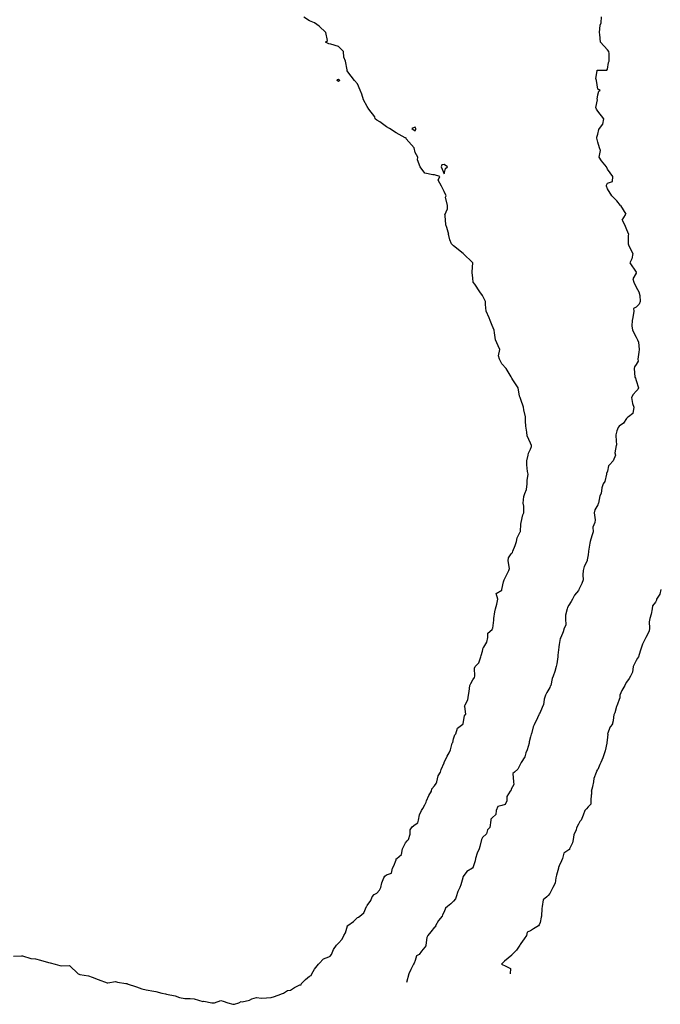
# Model space of a CAD drawing. Header units: inches. Extents: x 158323 to 160611, y 432808 to 437248.
# Tile 159 of 228: x 159478 to 159512, y 436951 to 437002. Entities that reach past the tile are written whole.
import ezdxf

# ---------------------------------------------------------------- set-up
doc = ezdxf.new("R2010")
doc.units = ezdxf.units.IN
doc.header["$MEASUREMENT"] = 0
for name, color, linetype, lineweight in [('Hoogtelijn-bestaand 7.00 M', 7, 'Continuous', 15), ('Hoogtelijn-bestaand 8.00 M', 7, 'Continuous', 15), ('Hoogtelijn-bestaand 9.00 M', 7, 'Continuous', 15)]:
    doc.layers.add(name, color=color, linetype=linetype, lineweight=lineweight)

msp = doc.modelspace()

# ---------------------------------------------------------------- linework, layer by layer
at = {"layer": 'Hoogtelijn-bestaand 7.00 M', "color": 252, "linetype": 'Continuous', "lineweight": 25}
for p, q in [((159500.285, 436991.75, 7), (159500.437, 436992.063, 7)), ((159500.437, 436992.063, 7), (159500.437, 436992.25, 7)), ((159500.285, 436991.75, 7), (159500.296, 436991.704, 7)), ((159500.296, 436991.704, 7), (159500.328, 436991.25, 7)), ((159500.328, 436991.25, 7), (159500.382, 436991.118, 7)), ((159500.382, 436991.118, 7), (159500.49, 436990.75, 7)), ((159501.322, 436966.178, 7), (159501.341, 436966.25, 7)), ((159501.322, 436966.178, 7), (159501.359, 436965.75, 7)), ((159501.25, 436965.283, 7), (159501.321, 436965.679, 7)), ((159501.321, 436965.679, 7), (159501.359, 436965.75, 7)), ((159501.233, 436965.25, 7), (159501.242, 436965.258, 7)), ((159501.242, 436965.258, 7), (159501.25, 436965.283, 7))]:
    msp.add_line(p, q, dxfattribs=at)
for points in [[(159500.437, 436992.25, 7), (159500.326, 436992.674, 7), (159500.354, 436992.75, 7), (159500.25, 436992.972, 7), (159500.123, 436993.25, 7), (159499.938, 436993.562, 7), (159500.031, 436993.75, 7), (159499.75, 436993.84, 7), (159499.662, 436993.838, 7), (159499.25, 436993.927, 7), (159499.014, 436994.25, 7), (159498.875, 436994.625, 7), (159498.88, 436994.75, 7), (159498.75, 436995.009, 7), (159498.687, 436995.25, 7), (159498.286, 436995.714, 7), (159498.274, 436995.75, 7), (159498.25, 436995.789, 7), (159498.229, 436995.771, 7), (159497.75, 436996.02, 7), (159497.412, 436996.25, 7), (159497.25, 436996.34, 7), (159496.906, 436996.594, 7), (159496.75, 436996.69, 7), (159496.669, 436996.75, 7), (159496.641, 436996.859, 7), (159496.338, 436997.25, 7), (159496.25, 436997.4, 7), (159496.052, 436997.75, 7), (159495.97, 436998.03, 7), (159495.892, 436998.25, 7), (159495.75, 436998.573, 7), (159495.589, 436998.75, 7), (159495.25, 436999.192, 7), (159495.203, 436999.25, 7), (159495.201, 436999.299, 7), (159495.115, 436999.75, 7), (159495.032, 436999.968, 7), (159495.018, 437000.25, 7), (159494.75, 437000.525, 7), (159494.357, 437000.643, 7), (159494.25, 437000.656, 7), (159494.073, 437000.75, 7), (159494.175, 437000.825, 7), (159494.097, 437001.25, 7), (159493.75, 437001.583, 7), (159493.5, 437001.75, 7), (159493.25, 437001.855, 7), (159492.957, 437002.043, 7)], [(159501.341, 436966.25, 7), (159501.495, 436966.505, 7), (159501.53, 436966.75, 7), (159501.549, 436966.951, 7), (159501.589, 436967.25, 7), (159501.64, 436967.36, 7), (159501.75, 436967.552, 7), (159501.827, 436967.673, 7), (159501.858, 436967.75, 7), (159501.835, 436968.165, 7), (159501.868, 436968.25, 7), (159502.055, 436968.445, 7), (159502.161, 436968.75, 7), (159502.186, 436968.814, 7), (159502.25, 436969.047, 7), (159502.287, 436969.213, 7), (159502.316, 436969.25, 7), (159502.485, 436969.515, 7), (159502.536, 436969.75, 7), (159502.524, 436969.976, 7), (159502.75, 436970.179, 7), (159502.777, 436970.223, 7), (159502.796, 436970.25, 7), (159502.843, 436970.657, 7), (159502.836, 436970.75, 7), (159502.901, 436971.099, 7), (159502.924, 436971.25, 7), (159503.005, 436971.495, 7), (159503.045, 436971.75, 7), (159502.961, 436972.039, 7), (159503.25, 436972.223, 7), (159503.259, 436972.241, 7), (159503.266, 436972.25, 7), (159503.345, 436972.656, 7), (159503.375, 436972.75, 7), (159503.498, 436973.002, 7), (159503.627, 436973.25, 7), (159503.651, 436973.349, 7), (159503.583, 436973.75, 7), (159503.601, 436973.899, 7), (159503.75, 436974.107, 7), (159503.811, 436974.189, 7), (159503.837, 436974.25, 7), (159503.948, 436974.552, 7), (159504.016, 436974.75, 7), (159504.063, 436974.937, 7), (159504.214, 436975.25, 7), (159504.229, 436975.271, 7), (159504.25, 436975.65, 7), (159504.256, 436975.744, 7), (159504.257, 436975.75, 7), (159504.357, 436976.143, 7), (159504.396, 436976.25, 7), (159504.409, 436976.591, 7), (159504.376, 436976.75, 7), (159504.399, 436977.101, 7), (159504.46, 436977.25, 7), (159504.533, 436977.467, 7), (159504.575, 436977.75, 7), (159504.57, 436977.93, 7), (159504.62, 436978.25, 7), (159504.602, 436978.398, 7), (159504.562, 436978.75, 7), (159504.555, 436978.945, 7), (159504.629, 436979.25, 7), (159504.641, 436979.359, 7), (159504.75, 436979.561, 7), (159504.8, 436979.7, 7), (159504.793, 436979.75, 7), (159504.75, 436979.867, 7), (159504.572, 436980.25, 7), (159504.554, 436980.447, 7), (159504.509, 436980.75, 7), (159504.486, 436981.014, 7), (159504.488, 436981.25, 7), (159504.401, 436981.599, 7), (159504.393, 436981.75, 7), (159504.25, 436982.139, 7), (159504.215, 436982.25, 7), (159504.176, 436982.324, 7), (159504.104, 436982.75, 7), (159503.837, 436983.163, 7), (159503.783, 436983.25, 7), (159503.75, 436983.319, 7), (159503.484, 436983.75, 7), (159503.25, 436984.006, 7), (159503.135, 436984.25, 7), (159503.086, 436984.414, 7), (159503.148, 436984.75, 7), (159503.06, 436984.94, 7), (159502.927, 436985.25, 7), (159502.883, 436985.617, 7), (159502.861, 436985.75, 7), (159502.75, 436986, 7), (159502.648, 436986.25, 7), (159502.604, 436986.396, 7), (159502.443, 436986.75, 7), (159502.407, 436987.093, 7), (159502.414, 436987.25, 7), (159502.25, 436987.559, 7), (159502.109, 436987.75, 7), (159501.844, 436988.156, 7), (159501.773, 436988.25, 7), (159501.75, 436988.464, 7), (159501.718, 436988.75, 7), (159501.714, 436988.786, 7), (159501.75, 436989.25, 7), (159501.25, 436989.75, 7), (159500.75, 436990.141, 7), (159500.631, 436990.25, 7), (159500.553, 436990.448, 7), (159500.49, 436990.75, 7)], [(159477.832, 436953.168, 7), (159478.25, 436953.192, 7), (159478.315, 436953.185, 7), (159478.75, 436953.047, 7), (159478.976, 436953.024, 7), (159479.25, 436952.966, 7), (159479.666, 436952.834, 7), (159479.75, 436952.823, 7), (159480.011, 436952.75, 7), (159480.25, 436952.687, 7), (159480.329, 436952.672, 7), (159480.75, 436952.69, 7), (159481.204, 436952.25, 7), (159481.25, 436952.228, 7), (159481.287, 436952.213, 7), (159481.75, 436952.153, 7), (159481.927, 436952.073, 7), (159482.25, 436951.954, 7), (159482.711, 436951.789, 7), (159482.75, 436951.791, 7), (159483.145, 436951.855, 7), (159483.25, 436951.817, 7), (159483.679, 436951.75, 7), (159483.75, 436951.74, 7), (159483.763, 436951.737, 7), (159484.25, 436951.574, 7), (159484.525, 436951.475, 7), (159484.75, 436951.41, 7), (159485.15, 436951.35, 7), (159485.25, 436951.335, 7), (159485.565, 436951.25, 7), (159485.75, 436951.203, 7), (159485.8, 436951.2, 7), (159486.25, 436951.101, 7), (159486.476, 436951.024, 7), (159486.75, 436950.961, 7), (159487.036, 436950.964, 7), (159487.25, 436950.958, 7), (159487.69, 436950.81, 7), (159487.75, 436950.825, 7), (159488.159, 436950.75, 7), (159488.25, 436950.743, 7), (159488.259, 436950.741, 7), (159488.298, 436950.75, 7), (159488.636, 436950.865, 7), (159488.75, 436950.821, 7), (159488.994, 436950.75, 7), (159489.25, 436950.665, 7), (159489.336, 436950.665, 7), (159489.573, 436950.75, 7), (159489.69, 436950.81, 7), (159489.75, 436950.799, 7), (159490.116, 436950.884, 7), (159490.25, 436950.951, 7), (159490.483, 436951.017, 7), (159490.75, 436950.992, 7), (159491.004, 436950.996, 7), (159491.25, 436951.023, 7), (159491.427, 436951.073, 7), (159491.75, 436951.188, 7), (159491.791, 436951.209, 7), (159491.899, 436951.25, 7), (159492.11, 436951.39, 7), (159492.25, 436951.407, 7), (159492.466, 436951.534, 7), (159492.75, 436951.674, 7), (159492.815, 436951.685, 7), (159492.837, 436951.75, 7), (159493.038, 436951.962, 7), (159493.25, 436952.136, 7), (159493.328, 436952.172, 7), (159493.367, 436952.25, 7), (159493.509, 436952.491, 7), (159493.717, 436952.75, 7), (159493.724, 436952.776, 7), (159493.75, 436952.792, 7), (159493.967, 436953.033, 7), (159494.25, 436953.141, 7), (159494.33, 436953.17, 7), (159494.396, 436953.25, 7), (159494.489, 436953.511, 7), (159494.658, 436953.75, 7), (159494.711, 436953.789, 7), (159494.75, 436953.854, 7), (159494.95, 436954.05, 7), (159495.027, 436954.25, 7), (159495.116, 436954.384, 7), (159495.227, 436954.75, 7), (159495.233, 436954.767, 7), (159495.25, 436954.771, 7), (159495.529, 436954.971, 7), (159495.75, 436955.179, 7), (159495.799, 436955.202, 7), (159495.873, 436955.25, 7), (159496.082, 436955.418, 7), (159496.219, 436955.75, 7), (159496.227, 436955.773, 7), (159496.25, 436955.805, 7), (159496.432, 436956.068, 7), (159496.511, 436956.25, 7), (159496.616, 436956.384, 7), (159496.75, 436956.453, 7), (159496.895, 436956.605, 7), (159496.959, 436956.75, 7), (159497.013, 436956.987, 7), (159497.112, 436957.25, 7), (159497.161, 436957.339, 7), (159497.25, 436957.406, 7), (159497.506, 436957.494, 7), (159497.573, 436957.75, 7), (159497.633, 436957.867, 7), (159497.75, 436958.193, 7), (159497.764, 436958.236, 7), (159497.787, 436958.25, 7), (159498.043, 436958.457, 7), (159498.081, 436958.75, 7), (159498.135, 436958.865, 7), (159498.25, 436959.064, 7), (159498.322, 436959.178, 7), (159498.401, 436959.25, 7), (159498.482, 436959.518, 7), (159498.494, 436959.75, 7), (159498.591, 436959.909, 7), (159498.75, 436960.031, 7), (159498.884, 436960.116, 7), (159498.919, 436960.25, 7), (159498.971, 436960.529, 7), (159499.071, 436960.75, 7), (159499.143, 436960.857, 7), (159499.25, 436961.054, 7), (159499.311, 436961.189, 7), (159499.337, 436961.25, 7), (159499.465, 436961.535, 7), (159499.59, 436961.75, 7), (159499.621, 436961.879, 7), (159499.75, 436962.029, 7), (159499.847, 436962.153, 7), (159499.873, 436962.25, 7), (159499.944, 436962.556, 7), (159500.059, 436962.75, 7), (159500.107, 436962.893, 7), (159500.25, 436963.24, 7), (159500.253, 436963.247, 7), (159500.254, 436963.25, 7), (159500.42, 436963.58, 7), (159500.518, 436963.75, 7), (159500.583, 436963.917, 7), (159500.666, 436964.25, 7), (159500.7, 436964.3, 7), (159500.75, 436964.474, 7), (159500.818, 436964.683, 7), (159500.87, 436964.75, 7), (159500.955, 436965.045, 7), (159501.233, 436965.25, 7)]]:
    msp.add_polyline3d(points, dxfattribs=at)
for points in [[(159494.685, 436998.75, 7), (159494.705, 436998.795, 7), (159494.75, 436998.814, 7), (159494.828, 436998.75, 7), (159494.778, 436998.722, 7), (159494.75, 436998.704, 7)], [(159498.566, 436996.25, 7), (159498.75, 436996.12, 7), (159498.782, 436996.218, 7), (159498.776, 436996.25, 7), (159498.75, 436996.314, 7), (159498.703, 436996.297, 7)], [(159500.092, 436994.25, 7), (159500.25, 436993.885, 7), (159500.331, 436994.169, 7), (159500.436, 436994.25, 7), (159500.25, 436994.373, 7), (159500.14, 436994.36, 7)]]:
    msp.add_polyline3d(points, close=True, dxfattribs=at)
at = {"layer": 'Hoogtelijn-bestaand 8.00 M', "color": 252, "linetype": 'Continuous', "lineweight": 25}
for p, q in [((159509.442, 436992.25, 8), (159509.705, 436991.795, 8)), ((159509.691, 436991.75, 8), (159509.705, 436991.795, 8)), ((159509.518, 436991.482, 8), (159509.691, 436991.75, 8)), ((159509.518, 436991.482, 8), (159509.638, 436991.25, 8)), ((159509.638, 436991.25, 8), (159509.75, 436990.99, 8)), ((159509.75, 436990.99, 8), (159509.85, 436990.75, 8)), ((159505.372, 436966.128, 8), (159505.424, 436966.25, 8)), ((159505.065, 436965.435, 8), (159505.206, 436965.75, 8)), ((159505.206, 436965.75, 8), (159505.223, 436965.777, 8)), ((159505.223, 436965.777, 8), (159505.25, 436965.832, 8)), ((159505.25, 436965.832, 8), (159505.372, 436966.128, 8)), ((159504.959, 436965.25, 8), (159505.065, 436965.435, 8))]:
    msp.add_line(p, q, dxfattribs=at)
for points in [[(159509.442, 436992.25, 8), (159509.25, 436992.477, 8), (159508.983, 436992.75, 8), (159508.75, 436993.112, 8), (159508.699, 436993.25, 8), (159508.703, 436993.298, 8), (159508.75, 436993.41, 8), (159509.016, 436993.484, 8), (159509.043, 436993.75, 8), (159508.75, 436994.136, 8), (159508.697, 436994.25, 8), (159508.438, 436994.562, 8), (159508.325, 436994.75, 8), (159508.396, 436995.104, 8), (159508.342, 436995.25, 8), (159508.25, 436995.542, 8), (159508.2, 436995.75, 8), (159508.201, 436995.799, 8), (159508.25, 436995.958, 8), (159508.302, 436996.198, 8), (159508.347, 436996.25, 8), (159508.52, 436996.48, 8), (159508.565, 436996.75, 8), (159508.25, 436997.145, 8), (159508.193, 436997.25, 8), (159508.158, 436997.342, 8), (159508.238, 436997.75, 8), (159508.227, 436997.773, 8), (159508.25, 436998, 8), (159508.305, 436998.195, 8), (159508.375, 436998.25, 8), (159508.25, 436998.3, 8), (159508.187, 436998.75, 8), (159508.148, 436998.852, 8), (159508.211, 436999.25, 8), (159508.214, 436999.287, 8), (159508.25, 436999.291, 8), (159508.722, 436999.278, 8), (159508.75, 436999.333, 8), (159508.807, 436999.693, 8), (159508.844, 436999.75, 8), (159508.852, 437000.148, 8), (159508.83, 437000.25, 8), (159508.75, 437000.35, 8), (159508.395, 437000.75, 8), (159508.364, 437001.136, 8), (159508.347, 437001.25, 8), (159508.38, 437001.62, 8), (159508.429, 437001.75, 8), (159508.441, 437002.059, 8)], [(159509.85, 436990.75, 8), (159509.826, 436990.674, 8), (159509.831, 436990.25, 8), (159509.864, 436990.136, 8), (159510.078, 436989.75, 8), (159510.026, 436989.474, 8), (159509.923, 436989.25, 8), (159510.25, 436988.764, 8), (159510.258, 436988.75, 8), (159510.261, 436988.739, 8), (159510.25, 436988.724, 8), (159510.08, 436988.42, 8), (159510.135, 436988.25, 8), (159510.25, 436987.997, 8), (159510.397, 436987.75, 8), (159510.447, 436987.553, 8), (159510.456, 436987.25, 8), (159510.398, 436987.102, 8), (159510.25, 436986.953, 8), (159510.113, 436986.887, 8), (159510.132, 436986.75, 8), (159510.081, 436986.419, 8), (159510.037, 436986.25, 8), (159510.024, 436985.977, 8), (159510.067, 436985.75, 8), (159510.25, 436985.397, 8), (159510.319, 436985.25, 8), (159510.368, 436985.132, 8), (159510.408, 436984.75, 8), (159510.384, 436984.616, 8), (159510.336, 436984.25, 8), (159510.355, 436984.145, 8), (159510.25, 436983.967, 8), (159510.156, 436983.844, 8), (159510.154, 436983.75, 8), (159510.187, 436983.313, 8), (159510.215, 436983.25, 8), (159510.25, 436983.132, 8), (159510.376, 436982.75, 8), (159510.335, 436982.665, 8), (159510.25, 436982.57, 8), (159510.094, 436982.406, 8), (159510.008, 436982.25, 8), (159510.056, 436981.944, 8), (159510.121, 436981.75, 8), (159510.08, 436981.42, 8), (159509.854, 436981.25, 8), (159509.798, 436981.203, 8), (159509.75, 436981.158, 8), (159509.593, 436980.907, 8), (159509.372, 436980.75, 8), (159509.308, 436980.692, 8), (159509.25, 436980.507, 8), (159509.19, 436980.31, 8), (159509.191, 436980.25, 8), (159509.232, 436979.768, 8), (159509.208, 436979.75, 8), (159509.132, 436979.368, 8), (159509.177, 436979.25, 8), (159509.049, 436978.951, 8), (159508.865, 436978.75, 8), (159508.811, 436978.69, 8), (159508.75, 436978.417, 8), (159508.713, 436978.287, 8), (159508.705, 436978.25, 8), (159508.624, 436977.876, 8), (159508.54, 436977.75, 8), (159508.46, 436977.54, 8), (159508.435, 436977.25, 8), (159508.367, 436977.133, 8), (159508.291, 436976.75, 8), (159508.274, 436976.726, 8), (159508.25, 436976.669, 8), (159508.105, 436976.396, 8), (159508.072, 436976.25, 8), (159508.123, 436975.877, 8), (159508.092, 436975.75, 8), (159508.002, 436975.498, 8), (159508.003, 436975.25, 8), (159507.943, 436975.057, 8), (159507.851, 436974.75, 8), (159507.842, 436974.658, 8), (159507.774, 436974.25, 8), (159507.774, 436974.227, 8), (159507.75, 436974.066, 8), (159507.701, 436973.799, 8), (159507.696, 436973.75, 8), (159507.545, 436973.456, 8), (159507.487, 436973.25, 8), (159507.476, 436973.024, 8), (159507.484, 436972.75, 8), (159507.43, 436972.57, 8), (159507.274, 436972.25, 8), (159507.269, 436972.232, 8), (159507.25, 436972.208, 8), (159507.04, 436971.96, 8), (159506.943, 436971.75, 8), (159506.869, 436971.631, 8), (159506.75, 436971.44, 8), (159506.674, 436971.326, 8), (159506.657, 436971.25, 8), (159506.576, 436970.924, 8), (159506.573, 436970.75, 8), (159506.596, 436970.404, 8), (159506.51, 436970.25, 8), (159506.457, 436970.043, 8), (159506.336, 436969.75, 8), (159506.297, 436969.703, 8), (159506.25, 436969.393, 8), (159506.23, 436969.27, 8), (159506.222, 436969.25, 8), (159506.167, 436968.833, 8), (159506.17, 436968.75, 8), (159506.122, 436968.378, 8), (159506.083, 436968.25, 8), (159506.019, 436967.981, 8), (159505.934, 436967.75, 8), (159505.882, 436967.618, 8), (159505.804, 436967.25, 8), (159505.78, 436967.22, 8), (159505.75, 436967.15, 8), (159505.607, 436966.893, 8), (159505.539, 436966.75, 8), (159505.454, 436966.546, 8), (159505.424, 436966.25, 8)], [(159504.959, 436965.25, 8), (159504.888, 436965.112, 8), (159504.793, 436964.75, 8), (159504.782, 436964.718, 8), (159504.75, 436964.593, 8), (159504.674, 436964.326, 8), (159504.672, 436964.25, 8), (159504.584, 436963.916, 8), (159504.513, 436963.75, 8), (159504.453, 436963.547, 8), (159504.268, 436963.25, 8), (159504.263, 436963.237, 8), (159504.25, 436963.21, 8), (159504.089, 436962.911, 8), (159503.922, 436962.75, 8), (159503.83, 436962.67, 8), (159503.859, 436962.25, 8), (159503.887, 436962.113, 8), (159503.75, 436961.861, 8), (159503.72, 436961.78, 8), (159503.698, 436961.75, 8), (159503.524, 436961.476, 8), (159503.524, 436961.25, 8), (159503.438, 436961.062, 8), (159503.25, 436961.013, 8), (159503.044, 436960.956, 8), (159502.966, 436960.75, 8), (159502.949, 436960.551, 8), (159502.75, 436960.375, 8), (159502.693, 436960.307, 8), (159502.682, 436960.25, 8), (159502.631, 436959.869, 8), (159502.513, 436959.75, 8), (159502.458, 436959.542, 8), (159502.25, 436959.35, 8), (159502.218, 436959.282, 8), (159502.203, 436959.25, 8), (159502.113, 436958.887, 8), (159502.077, 436958.75, 8), (159501.97, 436958.53, 8), (159501.893, 436958.25, 8), (159501.861, 436958.139, 8), (159501.75, 436957.771, 8), (159501.744, 436957.756, 8), (159501.735, 436957.75, 8), (159501.431, 436957.569, 8), (159501.25, 436957.309, 8), (159501.221, 436957.279, 8), (159501.219, 436957.25, 8), (159501.121, 436956.879, 8), (159501.069, 436956.75, 8), (159500.966, 436956.534, 8), (159500.874, 436956.25, 8), (159500.844, 436956.156, 8), (159500.75, 436956.038, 8), (159500.609, 436955.892, 8), (159500.423, 436955.75, 8), (159500.325, 436955.675, 8), (159500.25, 436955.485, 8), (159500.171, 436955.329, 8), (159500.15, 436955.25, 8), (159499.968, 436955.032, 8), (159499.799, 436954.75, 8), (159499.797, 436954.703, 8), (159499.75, 436954.675, 8), (159499.57, 436954.43, 8), (159499.411, 436954.25, 8), (159499.358, 436954.142, 8), (159499.297, 436953.75, 8), (159499.296, 436953.704, 8), (159499.25, 436953.634, 8), (159499.069, 436953.431, 8), (159498.947, 436953.25, 8), (159498.82, 436953.18, 8), (159498.75, 436952.946, 8), (159498.692, 436952.808, 8), (159498.667, 436952.75, 8), (159498.521, 436952.479, 8), (159498.421, 436952.25, 8), (159498.292, 436951.792, 8)]]:
    msp.add_polyline3d(points, dxfattribs=at)
at = {"layer": 'Hoogtelijn-bestaand 9.00 M', "color": 252, "linetype": 'Continuous', "lineweight": 25}
for p, q in [((159509.398, 436966.75, 9), (159509.401, 436966.599, 9)), ((159509.151, 436965.849, 9), (159509.25, 436966.189, 9)), ((159509.25, 436966.189, 9), (159509.266, 436966.234, 9)), ((159509.266, 436966.234, 9), (159509.273, 436966.25, 9)), ((159509.273, 436966.25, 9), (159509.401, 436966.599, 9)), ((159509.07, 436965.43, 9), (159509.109, 436965.75, 9)), ((159509.109, 436965.75, 9), (159509.151, 436965.849, 9)), ((159509.02, 436965.25, 9), (159509.07, 436965.43, 9)), ((159508.068, 436962.432, 9), (159508.187, 436962.75, 9)), ((159508.187, 436962.75, 9), (159508.207, 436962.793, 9)), ((159508.207, 436962.793, 9), (159508.25, 436962.888, 9)), ((159507.99, 436962.01, 9), (159508.052, 436962.25, 9)), ((159508.052, 436962.25, 9), (159508.068, 436962.432, 9)), ((159507.906, 436961.25, 9), (159507.922, 436961.578, 9)), ((159507.917, 436961.75, 9), (159507.99, 436962.01, 9)), ((159507.917, 436961.75, 9), (159507.922, 436961.578, 9)), ((159507.75, 436960.946, 9), (159507.902, 436961.098, 9)), ((159507.902, 436961.098, 9), (159507.906, 436961.25, 9))]:
    msp.add_line(p, q, dxfattribs=at)
for points in [[(159511.526, 436972.25, 9), (159511.483, 436972.017, 9), (159511.316, 436971.75, 9), (159511.302, 436971.698, 9), (159511.25, 436971.6, 9), (159511.103, 436971.397, 9), (159511.091, 436971.25, 9), (159511.028, 436970.972, 9), (159510.957, 436970.75, 9), (159510.921, 436970.579, 9), (159510.938, 436970.25, 9), (159510.918, 436970.083, 9), (159510.75, 436969.75, 9), (159510.587, 436969.413, 9), (159510.534, 436969.25, 9), (159510.458, 436969.042, 9), (159510.373, 436968.75, 9), (159510.314, 436968.686, 9), (159510.25, 436968.552, 9), (159510.14, 436968.36, 9), (159510.096, 436968.25, 9), (159510.052, 436967.949, 9), (159509.958, 436967.75, 9), (159509.878, 436967.622, 9), (159509.75, 436967.438, 9), (159509.682, 436967.318, 9), (159509.659, 436967.25, 9), (159509.499, 436967.001, 9), (159509.398, 436966.75, 9)], [(159509.02, 436965.25, 9), (159508.89, 436965.11, 9), (159508.766, 436964.75, 9), (159508.771, 436964.729, 9), (159508.75, 436964.571, 9), (159508.725, 436964.275, 9), (159508.718, 436964.25, 9), (159508.64, 436963.86, 9), (159508.606, 436963.75, 9), (159508.511, 436963.489, 9), (159508.418, 436963.25, 9), (159508.359, 436963.141, 9), (159508.25, 436962.888, 9)], [(159507.75, 436960.946, 9), (159507.661, 436960.839, 9), (159507.583, 436960.75, 9), (159507.496, 436960.504, 9), (159507.388, 436960.25, 9), (159507.315, 436960.185, 9), (159507.25, 436960.033, 9), (159507.15, 436959.85, 9), (159507.127, 436959.75, 9), (159507.01, 436959.49, 9), (159506.971, 436959.25, 9), (159506.934, 436959.066, 9), (159506.782, 436958.75, 9), (159506.775, 436958.725, 9), (159506.75, 436958.706, 9), (159506.477, 436958.523, 9), (159506.41, 436958.25, 9), (159506.37, 436958.13, 9), (159506.25, 436957.875, 9), (159506.213, 436957.788, 9), (159506.2, 436957.75, 9), (159506.11, 436957.39, 9), (159506.068, 436957.25, 9), (159506.034, 436956.966, 9), (159505.92, 436956.75, 9), (159505.861, 436956.639, 9), (159505.75, 436956.434, 9), (159505.676, 436956.324, 9), (159505.607, 436956.25, 9), (159505.405, 436956.095, 9), (159505.356, 436955.75, 9), (159505.341, 436955.659, 9), (159505.324, 436955.25, 9), (159505.303, 436955.197, 9), (159505.25, 436954.922, 9), (159505.195, 436954.805, 9), (159505.164, 436954.75, 9), (159504.901, 436954.599, 9), (159504.75, 436954.488, 9), (159504.572, 436954.428, 9), (159504.543, 436954.25, 9), (159504.424, 436954.076, 9), (159504.25, 436953.83, 9), (159504.216, 436953.784, 9), (159504.188, 436953.75, 9), (159504.024, 436953.476, 9), (159503.804, 436953.25, 9), (159503.781, 436953.22, 9), (159503.404, 436952.904, 9), (159503.25, 436952.768, 9), (159503.24, 436952.76, 9), (159503.234, 436952.75, 9), (159503.466, 436952.648, 9), (159503.703, 436952.533, 9), (159503.696, 436952.25, 9)]]:
    msp.add_polyline3d(points, dxfattribs=at)

doc.saveas('drawing.dxf')
